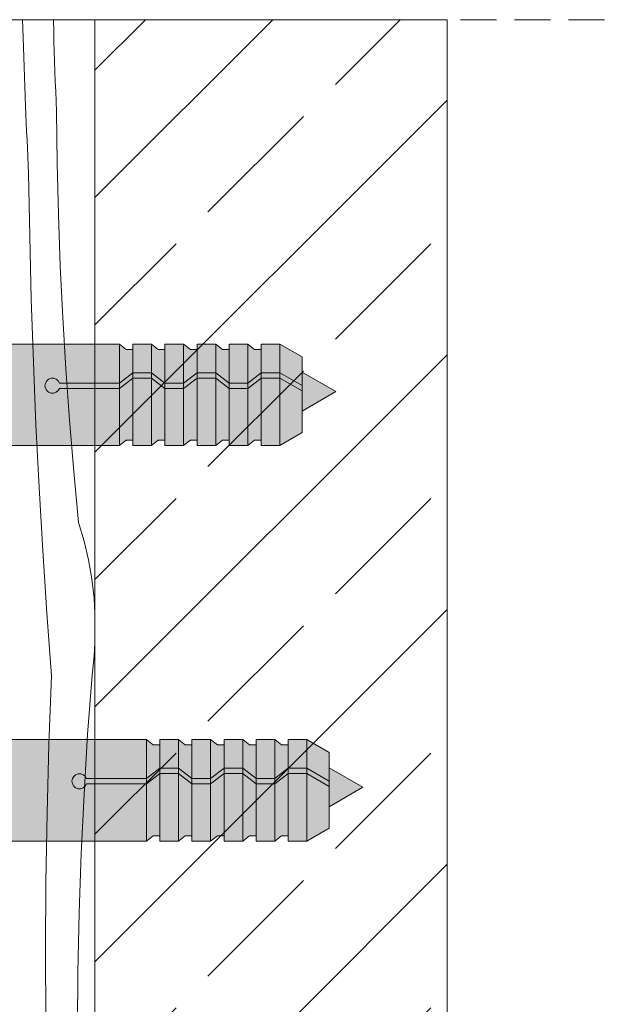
# Model space of a CAD drawing. Header units: millimetres. Extents: x -7814 to 55813, y 465 to 25965.
# Tile 103 of 112: x 53924 to 54257, y 16993 to 17539. Entities that reach past the tile are written whole.
import ezdxf

# ---------------------------------------------------------------- set-up
doc = ezdxf.new("R2010")
doc.units = ezdxf.units.MM
doc.linetypes.add('Hidden Line', pattern=[30.00000000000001, 20, -10.00000000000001])
for name, color, linetype, lineweight in [('2D - Ogolne2', 251, 'Continuous', 15), ('2D Drafting - General121', 255, 'Continuous', 0), ('2D Drafting - General2', 251, 'Continuous', 15), ('2D Drafting - General81', 251, 'Continuous', 20)]:
    doc.layers.add(name, color=color, linetype=linetype, lineweight=lineweight)

# ---------------------------------------------------------------- blocks, each defined once
blk = doc.blocks.new('*X38')
at = {"layer": '2D Drafting - General81', "linetype": 'Continuous'}
for p, q in [((-48009.10307146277, 64832.55848733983), (-48009.35534953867, 64842.40495921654)), ((-47992.0940144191, 64835.77243697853), (-47992.23143059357, 64842.40495921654)), ((-47991.93485466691, 64830.22229493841), (-47992.0940144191, 64835.77243697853)), ((-48007.72264840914, 64794.42648238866), (-48009.10307146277, 64832.55848733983)), ((-47991.76299580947, 64824.67253160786), (-47991.93485466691, 64830.22229493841)), ((-47991.57843874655, 64819.12317604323), (-47991.76299580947, 64824.67253160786)), ((-47991.38118444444, 64813.57425729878), (-47991.57843874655, 64819.12317604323)), ((-47991.17123393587, 64808.02580442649), (-47991.38118444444, 64813.57425729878)), ((-47990.94858832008, 64802.47784647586), (-47991.17123393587, 64808.02580442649)), ((-47990.71324876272, 64796.93041249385), (-47990.94858832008, 64802.47784647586)), ((-48007.52564845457, 64789.75194569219), (-48007.72264840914, 64794.42648238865)), ((-47990.46521649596, 64791.38353152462), (-47990.71324876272, 64796.93041249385)), ((-48007.3225903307, 64785.07766823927), (-48007.52564845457, 64789.75194569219)), ((-47990.1233514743, 64762.80558643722), (-47990.46521649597, 64791.38353152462)), ((-48007.11347437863, 64780.40365788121), (-48007.3225903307, 64785.07766823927)), ((-48006.89830094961, 64775.72992246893), (-48007.11347437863, 64780.40365788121)), ((-48006.67707040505, 64771.05646985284), (-48006.89830094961, 64775.72992246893)), ((-48006.44978311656, 64766.38330788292), (-48006.67707040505, 64771.05646985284)), ((-48006.21643946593, 64761.71044440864), (-48006.44978311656, 64766.38330788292)), ((-48005.97703984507, 64757.03788727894), (-48006.21643946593, 64761.71044440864)), ((-47989.4430824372, 64734.23369376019), (-47990.1233514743, 64762.80558643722)), ((-48005.39317343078, 64722.13097162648), (-48005.97703984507, 64757.03788727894)), ((-47988.42450478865, 64705.67186054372), (-47989.4430824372, 64734.23369376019)), ((-48004.52192032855, 64687.23004644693), (-48005.39317343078, 64722.13097162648)), ((-47987.06776137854, 64677.12409242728), (-47988.42450478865, 64705.67186054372)), ((-48003.36333960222, 64652.33747773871), (-48004.52192032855, 64687.23004644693)), ((-47985.37304248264, 64648.59439307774), (-47987.06776137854, 64677.12409242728)), ((-48001.91750979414, 64617.45563093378), (-48003.36333960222, 64652.33747773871)), ((-47983.34058577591, 64620.08676362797), (-47985.37304248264, 64648.59439307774)), ((-47980.9706762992, 64591.60520211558), (-47983.34058577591, 64620.08676362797)), ((-48000.1845289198, 64582.5868707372), (-48001.91750979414, 64617.45563093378)), ((-47978.26364641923, 64563.15370292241), (-47980.9706762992, 64591.60520211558)), ((-47998.16451446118, 64547.7335609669), (-48000.1845289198, 64582.5868707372)), ((-47975.22570624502, 64552.86753182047), (-47978.26364641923, 64563.15370292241)), ((-47972.77687532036, 64542.4254236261), (-47975.22570624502, 64552.86753182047)), ((-47995.8576033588, 64512.8980643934), (-47998.16451446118, 64547.7335609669)), ((-47970.92505921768, 64531.86108864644), (-47972.77687532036, 64542.4254236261)), ((-47969.67623616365, 64521.20863177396), (-47970.92505921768, 64531.86108864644)), ((-47969.17559333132, 64512.85713576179), (-47969.67623616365, 64521.20863177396)), ((-47993.26395200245, 64478.08274257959), (-47995.8576033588, 64512.8980643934)), ((-47969.57823611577, 64489.06717931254), (-47969.17559333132, 64496.54725512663)), ((-47970.76207736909, 64478.40730518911), (-47969.57823611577, 64489.06717931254)), ((-47994.70606698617, 64439.9530209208), (-47993.26395200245, 64478.08274257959)), ((-47973.2254696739, 64445.45306221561), (-47970.76207736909, 64478.40730518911)), ((-47975.23986379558, 64412.46832865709), (-47973.2254696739, 64445.45306221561)), ((-47995.74508522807, 64401.81018659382), (-47994.70606698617, 64439.9530209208)), ((-47976.80488614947, 64379.45922178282), (-47975.23986379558, 64412.46832865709)), ((-47996.3808906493, 64363.65850090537), (-47995.74508522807, 64401.81018659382)), ((-47977.92024649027, 64346.43186338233), (-47976.80488614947, 64379.45922178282)), ((-47996.61341221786, 64325.5022261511), (-47996.3808906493, 64363.65850090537)), ((-47978.58573796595, 64313.39237863), (-47977.92024649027, 64346.43186338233)), ((-47996.44262395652, 64287.34562513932), (-47996.61341221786, 64325.5022261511)), ((-47978.80123715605, 64280.34689494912), (-47978.58573796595, 64313.39237863))]:
    blk.add_line(p, q, dxfattribs=at)
blk = doc.blocks.new('Wype_nienie_129')
at = {"layer": '2D Drafting - General2', "linetype": 'Continuous'}
for p, q in [((-47969.17559333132, 64842.40495921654), (-48149.17559333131, 64842.40495921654)), ((-47969.17559333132, 63930.49057417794), (-47969.17559333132, 64842.40495921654))]:
    blk.add_line(p, q, dxfattribs=at)
at = {"layer": '2D Drafting - General81', "linetype": 'Continuous'}
blk.add_blockref('*X38', (0, 0), dxfattribs=at)

msp = doc.modelspace()

# ---------------------------------------------------------------- hatches: boundary and pattern name
at = {"layer": '2D Drafting - General121', "linetype": 'Continuous'}
h = msp.add_hatch(color=256, dxfattribs=at)
edge = h.paths.add_edge_path()
edge.add_line((53844.78526070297, 17302.76022561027), (53844.78526070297, 17359.11408567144))
edge.add_line((53844.78526070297, 17359.11408567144), (53979.2041208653, 17359.11408567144))
edge.add_line((53979.2041208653, 17359.11408567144), (53979.2041208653, 17337.45787289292))
edge.add_line((53979.2041208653, 17337.45787289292), (53945.89550412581, 17337.45787289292))
edge.add_arc((53941.98089569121, 17335.97853980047), 4.184804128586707, 20.70161155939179, 339.2983884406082)
edge.add_line((53945.89550412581, 17334.49920670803), (53979.2041208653, 17334.49920670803))
edge.add_line((53979.2041208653, 17334.49920670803), (53979.2041208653, 17302.76022561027))
edge.add_line((53979.2041208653, 17302.76022561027), (53844.78526070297, 17302.76022561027))
for points in [[(53986.64539865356, 17356.15541948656), (53986.64539865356, 17343.20435746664), (53979.2041208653, 17337.45787289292), (53979.2041208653, 17359.11408567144), (53982.94706592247, 17356.15541948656)], [(53997.00073030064, 17359.11408567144), (53997.00073030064, 17343.20435746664), (53986.64539865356, 17343.20435746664), (53986.64539865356, 17359.11408567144)], [(54004.44200808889, 17356.15541948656), (54004.44200808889, 17337.45787289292), (53997.00073030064, 17343.20435746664), (53997.00073030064, 17359.11408567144), (54000.7436753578, 17356.15541948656)], [(54014.79733973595, 17359.11408567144), (54014.79733973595, 17337.45787289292), (54004.44200808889, 17337.45787289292), (54004.44200808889, 17359.11408567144)], [(54014.79733973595, 17337.45787289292), (54014.79733973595, 17359.11408567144), (54018.54028479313, 17356.15541948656), (54022.23861752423, 17356.15541948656), (54022.23861752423, 17343.20435746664)], [(54032.59394917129, 17359.11408567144), (54032.59394917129, 17343.20435746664), (54022.23861752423, 17343.20435746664), (54022.23861752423, 17359.11408567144)], [(54040.03522695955, 17356.15541948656), (54040.03522695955, 17337.45787289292), (54032.59394917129, 17343.20435746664), (54032.59394917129, 17359.11408567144), (54036.33689422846, 17356.15541948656)], [(54050.39055860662, 17359.11408567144), (54050.39055860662, 17337.45787289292), (54040.03522695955, 17337.45787289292), (54040.03522695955, 17359.11408567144)], [(54057.83183639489, 17356.15541948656), (54057.83183639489, 17343.20435746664), (54050.39055860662, 17337.45787289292), (54050.39055860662, 17359.11408567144), (54054.1335036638, 17356.15541948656)], [(54057.83183639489, 17343.20435746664), (54057.83183639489, 17359.11408567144), (54068.18716804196, 17359.11408567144), (54068.18716804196, 17343.20435746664)], [(54080.56749702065, 17336.05657119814), (54068.18716804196, 17343.20435746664), (54068.18716804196, 17359.11408567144), (54080.56749702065, 17351.96629940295)], [(53979.2041208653, 17337.45787289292), (53986.64539865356, 17343.20435746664), (53986.64539865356, 17340.24569128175), (53979.2041208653, 17334.49920670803)], [(53986.64539865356, 17343.20435746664), (53997.00073030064, 17343.20435746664), (53997.00073030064, 17340.24569128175), (53986.64539865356, 17340.24569128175)], [(54004.44200808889, 17334.49920670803), (53997.00073030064, 17340.24569128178), (53997.00073030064, 17343.20435746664), (54004.44200808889, 17337.45787289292)], [(54022.23861752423, 17340.24569128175), (54014.79733973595, 17334.49920670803), (54014.79733973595, 17337.45787289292), (54022.23861752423, 17343.20435746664)], [(54032.59394917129, 17340.24569128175), (54022.23861752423, 17340.24569128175), (54022.23861752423, 17343.20435746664), (54032.59394917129, 17343.20435746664)], [(54040.03522695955, 17334.49920670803), (54032.59394917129, 17340.24569128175), (54032.59394917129, 17343.20435746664), (54040.03522695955, 17337.45787289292)], [(54050.39055860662, 17337.45787289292), (54057.83183639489, 17343.20435746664), (54057.83183639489, 17340.24569128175), (54050.39055860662, 17334.49920670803)], [(54057.83183639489, 17343.20435746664), (54068.18716804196, 17343.20435746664), (54068.18716804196, 17340.24569128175), (54057.83183639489, 17340.24569128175)], [(54080.56749702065, 17333.09790501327), (54068.18716804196, 17340.24569128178), (54068.18716804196, 17343.20435746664), (54080.56749702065, 17336.05657119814)], [(54099.29532163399, 17332.68139523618), (54080.56749702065, 17321.86888065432), (54080.56749702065, 17343.49390981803)], [(53986.64539865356, 17305.71889179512), (53982.94706592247, 17305.71889179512), (53979.2041208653, 17302.76022561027), (53979.2041208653, 17334.49920670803), (53986.64539865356, 17340.24569128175)], [(53986.64539865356, 17302.76022561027), (53986.64539865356, 17340.24569128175), (53997.00073030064, 17340.24569128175), (53997.00073030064, 17302.76022561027)], [(54004.44200808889, 17305.71889179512), (54000.7436753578, 17305.71889179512), (53997.00073030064, 17302.76022561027), (53997.00073030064, 17340.24569128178), (54004.44200808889, 17334.49920670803)], [(54004.44200808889, 17337.45787289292), (54014.79733973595, 17337.45787289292), (54014.79733973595, 17334.49920670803), (54004.44200808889, 17334.49920670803)], [(54022.23861752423, 17305.71889179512), (54018.54028479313, 17305.71889179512), (54014.79733973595, 17302.76022561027), (54014.79733973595, 17334.49920670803), (54022.23861752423, 17340.24569128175)], [(54032.59394917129, 17302.76022561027), (54022.23861752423, 17302.76022561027), (54022.23861752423, 17340.24569128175), (54032.59394917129, 17340.24569128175)], [(54040.03522695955, 17305.71889179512), (54036.33689422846, 17305.71889179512), (54032.59394917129, 17302.76022561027), (54032.59394917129, 17340.24569128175), (54040.03522695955, 17334.49920670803)], [(54040.03522695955, 17337.45787289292), (54050.39055860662, 17337.45787289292), (54050.39055860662, 17334.49920670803), (54040.03522695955, 17334.49920670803)], [(54057.83183639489, 17305.71889179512), (54054.1335036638, 17305.71889179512), (54050.39055860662, 17302.76022561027), (54050.39055860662, 17334.49920670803), (54057.83183639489, 17340.24569128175)], [(54057.83183639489, 17302.76022561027), (54057.83183639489, 17340.24569128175), (54068.18716804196, 17340.24569128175), (54068.18716804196, 17302.76022561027)], [(54080.56749702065, 17309.90801187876), (54068.18716804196, 17302.76022561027), (54068.18716804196, 17340.24569128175), (54080.56749702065, 17333.09790501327)], [(54004.44200808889, 17302.76022561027), (54004.44200808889, 17334.49920670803), (54014.79733973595, 17334.49920670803), (54014.79733973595, 17302.76022561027)], [(54050.39055860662, 17302.76022561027), (54040.03522695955, 17302.76022561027), (54040.03522695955, 17334.49920670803), (54050.39055860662, 17334.49920670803)], [(54001.64539134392, 17136.52530604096), (54001.64539134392, 17123.57424402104), (53994.20411355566, 17117.8277594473), (53994.20411355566, 17139.48397222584), (53997.94705861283, 17136.52530604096)], [(54012.000722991, 17139.48397222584), (54012.000722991, 17123.57424402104), (54001.64539134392, 17123.57424402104), (54001.64539134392, 17139.48397222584)], [(54019.44200077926, 17136.52530604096), (54019.44200077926, 17117.8277594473), (54012.000722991, 17123.57424402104), (54012.000722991, 17139.48397222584), (54015.74366804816, 17136.52530604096)], [(54029.79733242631, 17139.48397222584), (54029.79733242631, 17117.8277594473), (54019.44200077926, 17117.8277594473), (54019.44200077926, 17139.48397222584)], [(54029.79733242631, 17117.8277594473), (54029.79733242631, 17139.48397222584), (54033.54027748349, 17136.52530604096), (54037.23861021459, 17136.52530604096), (54037.23861021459, 17123.57424402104)], [(54047.59394186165, 17139.48397222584), (54047.59394186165, 17123.57424402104), (54037.23861021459, 17123.57424402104), (54037.23861021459, 17139.48397222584)], [(54055.03521964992, 17136.52530604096), (54055.03521964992, 17117.8277594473), (54047.59394186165, 17123.57424402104), (54047.59394186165, 17139.48397222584), (54051.33688691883, 17136.52530604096)], [(54065.39055129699, 17139.48397222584), (54065.39055129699, 17117.8277594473), (54055.03521964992, 17117.8277594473), (54055.03521964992, 17139.48397222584)], [(54072.83182908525, 17136.52530604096), (54072.83182908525, 17123.57424402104), (54065.39055129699, 17117.8277594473), (54065.39055129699, 17139.48397222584), (54069.13349635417, 17136.52530604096)], [(54072.83182908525, 17123.57424402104), (54072.83182908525, 17139.48397222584), (54083.18716073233, 17139.48397222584), (54083.18716073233, 17123.57424402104)], [(54095.56748971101, 17116.42645775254), (54083.18716073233, 17123.57424402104), (54083.18716073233, 17139.48397222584), (54095.56748971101, 17132.33618595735)], [(53994.20411355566, 17117.8277594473), (54001.64539134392, 17123.57424402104), (54001.64539134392, 17120.61557783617), (53994.20411355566, 17114.86909326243)], [(54001.64539134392, 17123.57424402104), (54012.000722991, 17123.57424402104), (54012.000722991, 17120.61557783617), (54001.64539134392, 17120.61557783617)], [(54019.44200077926, 17114.86909326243), (54012.000722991, 17120.61557783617), (54012.000722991, 17123.57424402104), (54019.44200077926, 17117.8277594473)], [(54037.23861021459, 17120.61557783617), (54029.79733242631, 17114.86909326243), (54029.79733242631, 17117.8277594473), (54037.23861021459, 17123.57424402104)], [(54047.59394186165, 17120.61557783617), (54037.23861021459, 17120.61557783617), (54037.23861021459, 17123.57424402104), (54047.59394186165, 17123.57424402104)], [(54055.03521964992, 17114.86909326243), (54047.59394186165, 17120.61557783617), (54047.59394186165, 17123.57424402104), (54055.03521964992, 17117.8277594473)], [(54065.39055129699, 17117.8277594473), (54072.83182908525, 17123.57424402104), (54072.83182908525, 17120.61557783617), (54065.39055129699, 17114.86909326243)], [(54072.83182908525, 17123.57424402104), (54083.18716073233, 17123.57424402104), (54083.18716073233, 17120.61557783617), (54072.83182908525, 17120.61557783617)], [(54095.56748971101, 17113.46779156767), (54083.18716073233, 17120.61557783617), (54083.18716073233, 17123.57424402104), (54095.56748971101, 17116.42645775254)], [(54114.29531432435, 17113.05128179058), (54095.56748971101, 17102.23876720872), (54095.56748971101, 17123.86379637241)], [(54001.64539134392, 17086.08877834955), (53997.94705861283, 17086.08877834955), (53994.20411355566, 17083.13011216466), (53994.20411355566, 17114.86909326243), (54001.64539134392, 17120.61557783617)], [(54001.64539134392, 17083.13011216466), (54001.64539134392, 17120.61557783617), (54012.000722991, 17120.61557783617), (54012.000722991, 17083.13011216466)], [(54019.44200077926, 17086.08877834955), (54015.74366804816, 17086.08877834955), (54012.000722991, 17083.13011216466), (54012.000722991, 17120.61557783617), (54019.44200077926, 17114.86909326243)], [(54019.44200077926, 17117.8277594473), (54029.79733242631, 17117.8277594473), (54029.79733242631, 17114.86909326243), (54019.44200077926, 17114.86909326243)], [(54037.23861021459, 17086.08877834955), (54033.54027748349, 17086.08877834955), (54029.79733242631, 17083.13011216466), (54029.79733242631, 17114.86909326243), (54037.23861021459, 17120.61557783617)], [(54047.59394186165, 17083.13011216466), (54037.23861021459, 17083.13011216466), (54037.23861021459, 17120.61557783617), (54047.59394186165, 17120.61557783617)], [(54055.03521964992, 17086.08877834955), (54051.33688691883, 17086.08877834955), (54047.59394186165, 17083.13011216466), (54047.59394186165, 17120.61557783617), (54055.03521964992, 17114.86909326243)], [(54055.03521964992, 17117.8277594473), (54065.39055129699, 17117.8277594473), (54065.39055129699, 17114.86909326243), (54055.03521964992, 17114.86909326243)], [(54072.83182908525, 17086.08877834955), (54069.13349635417, 17086.08877834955), (54065.39055129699, 17083.13011216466), (54065.39055129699, 17114.86909326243), (54072.83182908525, 17120.61557783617)], [(54072.83182908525, 17083.13011216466), (54072.83182908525, 17120.61557783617), (54083.18716073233, 17120.61557783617), (54083.18716073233, 17083.13011216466)], [(54095.56748971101, 17090.27789843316), (54083.18716073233, 17083.13011216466), (54083.18716073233, 17120.61557783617), (54095.56748971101, 17113.46779156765)], [(54019.44200077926, 17083.13011216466), (54019.44200077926, 17114.86909326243), (54029.79733242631, 17114.86909326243), (54029.79733242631, 17083.13011216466)], [(54065.39055129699, 17083.13011216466), (54055.03521964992, 17083.13011216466), (54055.03521964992, 17114.86909326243), (54065.39055129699, 17114.86909326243)]]:
    msp.add_hatch(color=256, dxfattribs=at).paths.add_polyline_path(points)
h = msp.add_hatch(color=256, dxfattribs=at)
edge = h.paths.add_edge_path()
edge.add_line((53979.2041208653, 17334.49920670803), (53945.89550412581, 17334.49920670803))
edge.add_arc((53941.98089569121, 17335.97853980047), 4.184804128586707, 20.70161155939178, 339.2983884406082, ccw=False)
edge.add_line((53945.89550412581, 17337.45787289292), (53979.2041208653, 17337.45787289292))
edge.add_line((53979.2041208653, 17337.45787289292), (53979.2041208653, 17334.49920670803))
h = msp.add_hatch(color=256, dxfattribs=at)
edge = h.paths.add_edge_path()
edge.add_line((53859.78525339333, 17083.13011216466), (53859.78525339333, 17139.48397222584))
edge.add_line((53859.78525339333, 17139.48397222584), (53994.20411355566, 17139.48397222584))
edge.add_line((53994.20411355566, 17139.48397222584), (53994.20411355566, 17117.8277594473))
edge.add_line((53994.20411355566, 17117.8277594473), (53960.89549681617, 17117.8277594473))
edge.add_arc((53956.98088838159, 17116.34842635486), 4.184804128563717, 20.70161155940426, 339.2983884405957)
edge.add_line((53960.89549681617, 17114.86909326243), (53994.20411355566, 17114.86909326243))
edge.add_line((53994.20411355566, 17114.86909326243), (53994.20411355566, 17083.13011216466))
edge.add_line((53994.20411355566, 17083.13011216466), (53859.78525339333, 17083.13011216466))
h = msp.add_hatch(color=256, dxfattribs=at)
edge = h.paths.add_edge_path()
edge.add_line((53994.20411355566, 17114.86909326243), (53960.89549681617, 17114.86909326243))
edge.add_arc((53956.98088838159, 17116.34842635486), 4.184804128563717, 20.701611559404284, 339.2983884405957, ccw=False)
edge.add_line((53960.89549681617, 17117.8277594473), (53994.20411355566, 17117.8277594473))
edge.add_line((53994.20411355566, 17117.8277594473), (53994.20411355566, 17114.86909326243))
at = {"layer": '2D Drafting - General81', "linetype": 'Continuous'}
h = msp.add_hatch(dxfattribs=at)
h.set_pattern_fill('SOLID___DASHED', color=256, style=0, pattern_type=2)
h.set_pattern_definition([(44.99999999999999, (101934.7416298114, -47303.20805643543), (-70.71067811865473, 70.71067811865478), []), (44.99999999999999, (101899.3862907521, -47267.8527173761), (-70.71067811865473, 70.71067811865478), [75, -25])])
h.paths.add_polyline_path([(53965.56603648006, 16627.28251774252), (54161.11175744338, 16627.28251774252), (54161.11175744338, 17539.19691903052), (53965.56603648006, 17539.19691903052)])

# ---------------------------------------------------------------- linework, layer by layer
at = {"layer": '2D - Ogolne2', "linetype": 'Continuous'}
for p, q in [((53979.20411285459, 17359.11408567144), (53844.78525269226, 17359.11408567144)), ((53982.94705791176, 17356.15541948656), (53979.20411285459, 17359.11408567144)), ((53979.20411285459, 17359.11408567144), (53979.20411285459, 17302.76022561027)), ((53986.64539064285, 17359.11408567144), (53986.64539064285, 17356.15541948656)), ((53997.00072228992, 17359.11408567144), (53986.64539064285, 17359.11408567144)), ((53986.64539064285, 17359.11408567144), (53986.64539064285, 17302.76022561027)), ((54000.74366734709, 17356.15541948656), (53997.00072228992, 17359.11408567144)), ((53997.00072228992, 17359.11408567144), (53997.00072228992, 17302.76022561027)), ((54004.44200007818, 17359.11408567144), (54004.44200007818, 17356.15541948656)), ((54014.79733172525, 17359.11408567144), (54004.44200007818, 17359.11408567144)), ((54004.44200007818, 17359.11408567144), (54004.44200007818, 17302.76022561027)), ((54018.54027678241, 17356.15541948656), (54014.79733172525, 17359.11408567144)), ((54014.79733172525, 17359.11408567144), (54014.79733172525, 17302.76022561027)), ((54022.23860951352, 17359.11408567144), (54022.23860951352, 17356.15541948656)), ((54032.59394116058, 17359.11408567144), (54022.23860951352, 17359.11408567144)), ((54022.23860951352, 17359.11408567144), (54022.23860951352, 17302.76022561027)), ((54036.33688621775, 17356.15541948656), (54032.59394116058, 17359.11408567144)), ((54032.59394116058, 17359.11408567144), (54032.59394116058, 17302.76022561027)), ((54040.03521894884, 17359.11408567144), (54040.03521894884, 17356.15541948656)), ((54050.39055059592, 17359.11408567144), (54040.03521894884, 17359.11408567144)), ((54040.03521894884, 17359.11408567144), (54040.03521894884, 17302.76022561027)), ((54054.13349565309, 17356.15541948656), (54050.39055059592, 17359.11408567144)), ((54050.39055059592, 17359.11408567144), (54050.39055059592, 17302.76022561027)), ((54057.83182838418, 17359.11408567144), (54057.83182838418, 17302.76022561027)), ((54068.18716003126, 17359.11408567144), (54057.83182838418, 17359.11408567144)), ((54080.56748900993, 17351.96629940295), (54068.18716003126, 17359.11408567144)), ((54068.18716003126, 17359.11408567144), (54068.18716003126, 17302.76022561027)), ((53986.64539064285, 17356.15541948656), (53982.94705791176, 17356.15541948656)), ((54004.44200007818, 17356.15541948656), (54000.74366734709, 17356.15541948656)), ((54022.23860951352, 17356.15541948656), (54018.54027678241, 17356.15541948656)), ((54040.03521894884, 17356.15541948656), (54036.33688621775, 17356.15541948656)), ((54057.83182838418, 17356.15541948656), (54054.13349565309, 17356.15541948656)), ((54080.56748900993, 17351.96629940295), (54080.56748900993, 17309.90801187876)), ((53986.64539064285, 17343.20435746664), (53979.20411285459, 17337.45787289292)), ((53997.00072228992, 17343.20435746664), (53986.64539064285, 17343.20435746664)), ((54004.44200007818, 17337.45787289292), (53997.00072228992, 17343.20435746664)), ((54022.23860951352, 17343.20435746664), (54014.79733172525, 17337.45787289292)), ((54032.59394116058, 17343.20435746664), (54022.23860951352, 17343.20435746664)), ((54040.03521894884, 17337.45787289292), (54032.59394116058, 17343.20435746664)), ((54057.83182838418, 17343.20435746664), (54050.39055059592, 17337.45787289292)), ((54068.18716003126, 17343.20435746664), (54057.83182838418, 17343.20435746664)), ((54080.56748900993, 17336.05657119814), (54068.18716003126, 17343.20435746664)), ((54080.56748900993, 17343.49390981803), (54099.29531362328, 17332.68139523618)), ((53979.20411285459, 17337.45787289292), (53945.8954961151, 17337.45787289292)), ((53986.64539064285, 17340.24569128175), (53979.20411285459, 17334.49920670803)), ((53997.00072228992, 17340.24569128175), (53986.64539064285, 17340.24569128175)), ((54004.44200007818, 17334.49920670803), (53997.00072228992, 17340.24569128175)), ((54014.79733172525, 17337.45787289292), (54004.44200007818, 17337.45787289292)), ((54022.23860951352, 17340.24569128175), (54014.79733172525, 17334.49920670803)), ((54032.59394116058, 17340.24569128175), (54022.23860951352, 17340.24569128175)), ((54040.03521894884, 17334.49920670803), (54032.59394116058, 17340.24569128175)), ((54050.39055059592, 17337.45787289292), (54040.03521894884, 17337.45787289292)), ((54057.83182838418, 17340.24569128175), (54050.39055059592, 17334.49920670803)), ((54068.18716003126, 17340.24569128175), (54057.83182838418, 17340.24569128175)), ((54080.56748900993, 17333.09790501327), (54068.18716003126, 17340.24569128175)), ((53979.20411285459, 17334.49920670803), (53945.8954961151, 17334.49920670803)), ((54014.79733172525, 17334.49920670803), (54004.44200007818, 17334.49920670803)), ((54050.39055059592, 17334.49920670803), (54040.03521894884, 17334.49920670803)), ((54080.56748900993, 17321.86888065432), (54099.29531362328, 17332.68139523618)), ((54080.56748900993, 17309.90801187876), (54068.18716003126, 17302.76022561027)), ((53982.94705791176, 17305.71889179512), (53979.20411285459, 17302.76022561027)), ((53986.64539064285, 17305.71889179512), (53982.94705791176, 17305.71889179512)), ((53986.64539064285, 17302.76022561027), (53986.64539064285, 17305.71889179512)), ((54000.74366734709, 17305.71889179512), (53997.00072228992, 17302.76022561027)), ((54004.44200007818, 17305.71889179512), (54000.74366734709, 17305.71889179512)), ((54004.44200007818, 17302.76022561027), (54004.44200007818, 17305.71889179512)), ((54018.54027678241, 17305.71889179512), (54014.79733172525, 17302.76022561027)), ((54022.23860951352, 17305.71889179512), (54018.54027678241, 17305.71889179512)), ((54022.23860951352, 17302.76022561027), (54022.23860951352, 17305.71889179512)), ((54036.33688621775, 17305.71889179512), (54032.59394116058, 17302.76022561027)), ((54040.03521894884, 17305.71889179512), (54036.33688621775, 17305.71889179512)), ((54040.03521894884, 17302.76022561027), (54040.03521894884, 17305.71889179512)), ((54054.13349565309, 17305.71889179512), (54050.39055059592, 17302.76022561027)), ((54057.83182838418, 17305.71889179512), (54054.13349565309, 17305.71889179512)), ((53979.20411285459, 17302.76022561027), (53844.78525269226, 17302.76022561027)), ((53997.00072228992, 17302.76022561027), (53986.64539064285, 17302.76022561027)), ((54014.79733172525, 17302.76022561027), (54004.44200007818, 17302.76022561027)), ((54032.59394116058, 17302.76022561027), (54022.23860951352, 17302.76022561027)), ((54050.39055059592, 17302.76022561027), (54040.03521894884, 17302.76022561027)), ((54068.18716003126, 17302.76022561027), (54057.83182838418, 17302.76022561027)), ((53994.20411355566, 17139.48397222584), (53859.78525339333, 17139.48397222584)), ((53994.20411355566, 17139.48397222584), (53994.20411355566, 17083.13011216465)), ((53997.94705861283, 17136.52530604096), (53994.20411355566, 17139.48397222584)), ((54001.64539134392, 17139.48397222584), (54001.64539134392, 17083.13011216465)), ((54012.000722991, 17139.48397222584), (54001.64539134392, 17139.48397222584)), ((54001.64539134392, 17139.48397222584), (54001.64539134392, 17136.52530604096)), ((54012.000722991, 17139.48397222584), (54012.000722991, 17083.13011216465)), ((54015.74366804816, 17136.52530604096), (54012.000722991, 17139.48397222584)), ((54019.44200077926, 17139.48397222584), (54019.44200077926, 17083.13011216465)), ((54029.79733242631, 17139.48397222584), (54019.44200077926, 17139.48397222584)), ((54019.44200077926, 17139.48397222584), (54019.44200077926, 17136.52530604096)), ((54029.79733242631, 17139.48397222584), (54029.79733242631, 17083.13011216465)), ((54033.54027748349, 17136.52530604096), (54029.79733242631, 17139.48397222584)), ((54037.23861021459, 17139.48397222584), (54037.23861021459, 17083.13011216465)), ((54047.59394186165, 17139.48397222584), (54037.23861021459, 17139.48397222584)), ((54037.23861021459, 17139.48397222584), (54037.23861021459, 17136.52530604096)), ((54047.59394186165, 17139.48397222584), (54047.59394186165, 17083.13011216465)), ((54051.33688691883, 17136.52530604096), (54047.59394186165, 17139.48397222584)), ((54055.03521964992, 17139.48397222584), (54055.03521964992, 17083.13011216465)), ((54065.39055129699, 17139.48397222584), (54055.03521964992, 17139.48397222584)), ((54055.03521964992, 17139.48397222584), (54055.03521964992, 17136.52530604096)), ((54065.39055129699, 17139.48397222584), (54065.39055129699, 17083.13011216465)), ((54069.13349635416, 17136.52530604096), (54065.39055129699, 17139.48397222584)), ((54083.18716073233, 17139.48397222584), (54072.83182908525, 17139.48397222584)), ((54072.83182908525, 17139.48397222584), (54072.83182908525, 17083.13011216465)), ((54083.18716073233, 17139.48397222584), (54083.18716073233, 17083.13011216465)), ((54095.56748971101, 17132.33618595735), (54083.18716073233, 17139.48397222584)), ((54001.64539134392, 17136.52530604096), (53997.94705861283, 17136.52530604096)), ((54019.44200077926, 17136.52530604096), (54015.74366804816, 17136.52530604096)), ((54037.23861021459, 17136.52530604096), (54033.54027748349, 17136.52530604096)), ((54055.03521964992, 17136.52530604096), (54051.33688691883, 17136.52530604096)), ((54072.83182908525, 17136.52530604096), (54069.13349635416, 17136.52530604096)), ((54095.56748971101, 17132.33618595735), (54095.56748971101, 17090.27789843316)), ((54001.64539134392, 17123.57424402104), (53994.20411355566, 17117.8277594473)), ((54012.000722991, 17123.57424402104), (54001.64539134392, 17123.57424402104)), ((54019.44200077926, 17117.8277594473), (54012.000722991, 17123.57424402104)), ((54037.23861021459, 17123.57424402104), (54029.79733242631, 17117.8277594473)), ((54047.59394186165, 17123.57424402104), (54037.23861021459, 17123.57424402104)), ((54055.03521964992, 17117.8277594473), (54047.59394186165, 17123.57424402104)), ((54072.83182908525, 17123.57424402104), (54065.39055129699, 17117.8277594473)), ((54083.18716073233, 17123.57424402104), (54072.83182908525, 17123.57424402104)), ((54095.56748971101, 17116.42645775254), (54083.18716073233, 17123.57424402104)), ((54095.56748971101, 17123.86379637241), (54114.29531432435, 17113.05128179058)), ((53994.20411355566, 17117.8277594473), (53960.89549681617, 17117.8277594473)), ((54001.64539134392, 17120.61557783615), (53994.20411355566, 17114.86909326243)), ((54012.000722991, 17120.61557783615), (54001.64539134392, 17120.61557783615)), ((54019.44200077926, 17114.86909326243), (54012.000722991, 17120.61557783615)), ((54029.79733242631, 17117.8277594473), (54019.44200077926, 17117.8277594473)), ((54037.23861021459, 17120.61557783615), (54029.79733242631, 17114.86909326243)), ((54047.59394186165, 17120.61557783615), (54037.23861021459, 17120.61557783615)), ((54055.03521964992, 17114.86909326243), (54047.59394186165, 17120.61557783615)), ((54065.39055129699, 17117.8277594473), (54055.03521964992, 17117.8277594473)), ((54072.83182908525, 17120.61557783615), (54065.39055129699, 17114.86909326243)), ((54083.18716073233, 17120.61557783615), (54072.83182908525, 17120.61557783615)), ((54095.56748971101, 17113.46779156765), (54083.18716073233, 17120.61557783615)), ((53994.20411355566, 17114.86909326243), (53960.89549681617, 17114.86909326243)), ((54029.79733242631, 17114.86909326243), (54019.44200077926, 17114.86909326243)), ((54065.39055129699, 17114.86909326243), (54055.03521964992, 17114.86909326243)), ((54095.56748971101, 17102.23876720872), (54114.29531432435, 17113.05128179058)), ((54095.56748971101, 17090.27789843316), (54083.18716073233, 17083.13011216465)), ((53997.94705861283, 17086.08877834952), (53994.20411355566, 17083.13011216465)), ((54001.64539134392, 17086.08877834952), (53997.94705861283, 17086.08877834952)), ((54001.64539134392, 17083.13011216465), (54001.64539134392, 17086.08877834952)), ((54015.74366804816, 17086.08877834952), (54012.000722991, 17083.13011216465)), ((54019.44200077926, 17086.08877834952), (54015.74366804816, 17086.08877834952)), ((54019.44200077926, 17083.13011216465), (54019.44200077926, 17086.08877834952)), ((54033.54027748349, 17086.08877834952), (54029.79733242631, 17083.13011216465)), ((54037.23861021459, 17086.08877834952), (54033.54027748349, 17086.08877834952)), ((54037.23861021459, 17083.13011216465), (54037.23861021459, 17086.08877834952)), ((54051.33688691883, 17086.08877834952), (54047.59394186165, 17083.13011216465)), ((54055.03521964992, 17086.08877834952), (54051.33688691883, 17086.08877834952)), ((54055.03521964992, 17083.13011216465), (54055.03521964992, 17086.08877834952)), ((54069.13349635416, 17086.08877834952), (54065.39055129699, 17083.13011216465)), ((54072.83182908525, 17086.08877834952), (54069.13349635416, 17086.08877834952)), ((53994.20411355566, 17083.13011216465), (53859.78525339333, 17083.13011216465)), ((54012.000722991, 17083.13011216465), (54001.64539134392, 17083.13011216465)), ((54029.79733242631, 17083.13011216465), (54019.44200077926, 17083.13011216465)), ((54047.59394186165, 17083.13011216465), (54037.23861021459, 17083.13011216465)), ((54065.39055129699, 17083.13011216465), (54055.03521964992, 17083.13011216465)), ((54083.18716073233, 17083.13011216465), (54072.83182908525, 17083.13011216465))]:
    msp.add_line(p, q, dxfattribs=at)
for centre in [(53941.98088768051, 17335.97853980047), (53956.98088838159, 17116.34842635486)]:
    msp.add_arc(centre, 4.184804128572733, 20.70161155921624, 339.2983884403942, dxfattribs=at)
at = {"layer": '2D Drafting - General2', "linetype": 'Hidden Line'}
msp.add_line((53238.44109544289, 17539.19691580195), (54256.68671060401, 17539.19691580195), dxfattribs=at)
at = {"layer": '2D Drafting - General2', "linetype": 'Continuous'}
msp.add_line((54161.11175744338, 16627.28250472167), (54161.11175744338, 17539.19690278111), dxfattribs=at)
at = {"layer": '2D Drafting - General2', "linetype": 'Continuous', "flags": 128}
for points in [[(53965.56603648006, 16627.28251774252), (54161.11175744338, 16627.28251774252), (54161.11175744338, 17539.19691903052), (53965.56603648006, 17539.19691903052)], [(53986.64539865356, 17356.15541948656), (53986.64539865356, 17343.20435746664), (53979.2041208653, 17337.45787289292), (53979.2041208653, 17359.11408567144), (53982.94706592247, 17356.15541948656)], [(53997.00073030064, 17359.11408567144), (53997.00073030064, 17343.20435746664), (53986.64539865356, 17343.20435746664), (53986.64539865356, 17359.11408567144)], [(54004.44200808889, 17356.15541948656), (54004.44200808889, 17337.45787289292), (53997.00073030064, 17343.20435746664), (53997.00073030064, 17359.11408567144), (54000.7436753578, 17356.15541948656)], [(54014.79733973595, 17359.11408567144), (54014.79733973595, 17337.45787289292), (54004.44200808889, 17337.45787289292), (54004.44200808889, 17359.11408567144)], [(54014.79733973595, 17337.45787289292), (54014.79733973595, 17359.11408567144), (54018.54028479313, 17356.15541948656), (54022.23861752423, 17356.15541948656), (54022.23861752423, 17343.20435746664)], [(54032.59394917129, 17359.11408567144), (54032.59394917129, 17343.20435746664), (54022.23861752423, 17343.20435746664), (54022.23861752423, 17359.11408567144)], [(54040.03522695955, 17356.15541948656), (54040.03522695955, 17337.45787289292), (54032.59394917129, 17343.20435746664), (54032.59394917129, 17359.11408567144), (54036.33689422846, 17356.15541948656)], [(54050.39055860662, 17359.11408567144), (54050.39055860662, 17337.45787289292), (54040.03522695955, 17337.45787289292), (54040.03522695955, 17359.11408567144)], [(54057.83183639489, 17356.15541948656), (54057.83183639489, 17343.20435746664), (54050.39055860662, 17337.45787289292), (54050.39055860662, 17359.11408567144), (54054.1335036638, 17356.15541948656)], [(54057.83183639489, 17343.20435746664), (54057.83183639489, 17359.11408567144), (54068.18716804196, 17359.11408567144), (54068.18716804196, 17343.20435746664)], [(54080.56749702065, 17336.05657119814), (54068.18716804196, 17343.20435746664), (54068.18716804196, 17359.11408567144), (54080.56749702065, 17351.96629940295)], [(53979.2041208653, 17337.45787289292), (53986.64539865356, 17343.20435746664), (53986.64539865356, 17340.24569128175), (53979.2041208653, 17334.49920670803)], [(53986.64539865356, 17343.20435746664), (53997.00073030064, 17343.20435746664), (53997.00073030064, 17340.24569128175), (53986.64539865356, 17340.24569128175)], [(54004.44200808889, 17334.49920670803), (53997.00073030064, 17340.24569128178), (53997.00073030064, 17343.20435746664), (54004.44200808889, 17337.45787289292)], [(54022.23861752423, 17340.24569128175), (54014.79733973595, 17334.49920670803), (54014.79733973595, 17337.45787289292), (54022.23861752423, 17343.20435746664)], [(54032.59394917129, 17340.24569128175), (54022.23861752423, 17340.24569128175), (54022.23861752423, 17343.20435746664), (54032.59394917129, 17343.20435746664)], [(54040.03522695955, 17334.49920670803), (54032.59394917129, 17340.24569128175), (54032.59394917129, 17343.20435746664), (54040.03522695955, 17337.45787289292)], [(54050.39055860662, 17337.45787289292), (54057.83183639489, 17343.20435746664), (54057.83183639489, 17340.24569128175), (54050.39055860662, 17334.49920670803)], [(54057.83183639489, 17343.20435746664), (54068.18716804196, 17343.20435746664), (54068.18716804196, 17340.24569128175), (54057.83183639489, 17340.24569128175)], [(54080.56749702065, 17333.09790501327), (54068.18716804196, 17340.24569128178), (54068.18716804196, 17343.20435746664), (54080.56749702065, 17336.05657119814)], [(54099.29532163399, 17332.68139523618), (54080.56749702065, 17321.86888065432), (54080.56749702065, 17343.49390981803)], [(53986.64539865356, 17305.71889179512), (53982.94706592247, 17305.71889179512), (53979.2041208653, 17302.76022561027), (53979.2041208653, 17334.49920670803), (53986.64539865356, 17340.24569128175)], [(53986.64539865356, 17302.76022561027), (53986.64539865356, 17340.24569128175), (53997.00073030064, 17340.24569128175), (53997.00073030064, 17302.76022561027)], [(54004.44200808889, 17305.71889179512), (54000.7436753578, 17305.71889179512), (53997.00073030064, 17302.76022561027), (53997.00073030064, 17340.24569128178), (54004.44200808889, 17334.49920670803)], [(54004.44200808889, 17337.45787289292), (54014.79733973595, 17337.45787289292), (54014.79733973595, 17334.49920670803), (54004.44200808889, 17334.49920670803)], [(54022.23861752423, 17305.71889179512), (54018.54028479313, 17305.71889179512), (54014.79733973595, 17302.76022561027), (54014.79733973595, 17334.49920670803), (54022.23861752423, 17340.24569128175)], [(54032.59394917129, 17302.76022561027), (54022.23861752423, 17302.76022561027), (54022.23861752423, 17340.24569128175), (54032.59394917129, 17340.24569128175)], [(54040.03522695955, 17305.71889179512), (54036.33689422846, 17305.71889179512), (54032.59394917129, 17302.76022561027), (54032.59394917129, 17340.24569128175), (54040.03522695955, 17334.49920670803)], [(54040.03522695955, 17337.45787289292), (54050.39055860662, 17337.45787289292), (54050.39055860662, 17334.49920670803), (54040.03522695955, 17334.49920670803)], [(54057.83183639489, 17305.71889179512), (54054.1335036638, 17305.71889179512), (54050.39055860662, 17302.76022561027), (54050.39055860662, 17334.49920670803), (54057.83183639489, 17340.24569128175)], [(54057.83183639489, 17302.76022561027), (54057.83183639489, 17340.24569128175), (54068.18716804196, 17340.24569128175), (54068.18716804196, 17302.76022561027)], [(54080.56749702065, 17309.90801187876), (54068.18716804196, 17302.76022561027), (54068.18716804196, 17340.24569128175), (54080.56749702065, 17333.09790501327)], [(54004.44200808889, 17302.76022561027), (54004.44200808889, 17334.49920670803), (54014.79733973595, 17334.49920670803), (54014.79733973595, 17302.76022561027)], [(54050.39055860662, 17302.76022561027), (54040.03522695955, 17302.76022561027), (54040.03522695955, 17334.49920670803), (54050.39055860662, 17334.49920670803)], [(54001.64539134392, 17136.52530604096), (54001.64539134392, 17123.57424402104), (53994.20411355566, 17117.8277594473), (53994.20411355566, 17139.48397222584), (53997.94705861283, 17136.52530604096)], [(54012.000722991, 17139.48397222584), (54012.000722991, 17123.57424402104), (54001.64539134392, 17123.57424402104), (54001.64539134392, 17139.48397222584)], [(54019.44200077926, 17136.52530604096), (54019.44200077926, 17117.8277594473), (54012.000722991, 17123.57424402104), (54012.000722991, 17139.48397222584), (54015.74366804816, 17136.52530604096)], [(54029.79733242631, 17139.48397222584), (54029.79733242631, 17117.8277594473), (54019.44200077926, 17117.8277594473), (54019.44200077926, 17139.48397222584)], [(54029.79733242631, 17117.8277594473), (54029.79733242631, 17139.48397222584), (54033.54027748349, 17136.52530604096), (54037.23861021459, 17136.52530604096), (54037.23861021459, 17123.57424402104)], [(54047.59394186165, 17139.48397222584), (54047.59394186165, 17123.57424402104), (54037.23861021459, 17123.57424402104), (54037.23861021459, 17139.48397222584)], [(54055.03521964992, 17136.52530604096), (54055.03521964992, 17117.8277594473), (54047.59394186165, 17123.57424402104), (54047.59394186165, 17139.48397222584), (54051.33688691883, 17136.52530604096)], [(54065.39055129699, 17139.48397222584), (54065.39055129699, 17117.8277594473), (54055.03521964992, 17117.8277594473), (54055.03521964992, 17139.48397222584)], [(54072.83182908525, 17136.52530604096), (54072.83182908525, 17123.57424402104), (54065.39055129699, 17117.8277594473), (54065.39055129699, 17139.48397222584), (54069.13349635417, 17136.52530604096)], [(54072.83182908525, 17123.57424402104), (54072.83182908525, 17139.48397222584), (54083.18716073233, 17139.48397222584), (54083.18716073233, 17123.57424402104)], [(54095.56748971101, 17116.42645775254), (54083.18716073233, 17123.57424402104), (54083.18716073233, 17139.48397222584), (54095.56748971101, 17132.33618595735)], [(53994.20411355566, 17117.8277594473), (54001.64539134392, 17123.57424402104), (54001.64539134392, 17120.61557783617), (53994.20411355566, 17114.86909326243)], [(54001.64539134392, 17123.57424402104), (54012.000722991, 17123.57424402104), (54012.000722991, 17120.61557783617), (54001.64539134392, 17120.61557783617)], [(54019.44200077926, 17114.86909326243), (54012.000722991, 17120.61557783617), (54012.000722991, 17123.57424402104), (54019.44200077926, 17117.8277594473)], [(54037.23861021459, 17120.61557783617), (54029.79733242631, 17114.86909326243), (54029.79733242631, 17117.8277594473), (54037.23861021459, 17123.57424402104)], [(54047.59394186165, 17120.61557783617), (54037.23861021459, 17120.61557783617), (54037.23861021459, 17123.57424402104), (54047.59394186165, 17123.57424402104)], [(54055.03521964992, 17114.86909326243), (54047.59394186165, 17120.61557783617), (54047.59394186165, 17123.57424402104), (54055.03521964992, 17117.8277594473)], [(54065.39055129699, 17117.8277594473), (54072.83182908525, 17123.57424402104), (54072.83182908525, 17120.61557783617), (54065.39055129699, 17114.86909326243)], [(54072.83182908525, 17123.57424402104), (54083.18716073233, 17123.57424402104), (54083.18716073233, 17120.61557783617), (54072.83182908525, 17120.61557783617)], [(54095.56748971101, 17113.46779156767), (54083.18716073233, 17120.61557783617), (54083.18716073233, 17123.57424402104), (54095.56748971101, 17116.42645775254)], [(54114.29531432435, 17113.05128179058), (54095.56748971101, 17102.23876720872), (54095.56748971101, 17123.86379637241)], [(54001.64539134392, 17086.08877834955), (53997.94705861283, 17086.08877834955), (53994.20411355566, 17083.13011216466), (53994.20411355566, 17114.86909326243), (54001.64539134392, 17120.61557783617)], [(54001.64539134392, 17083.13011216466), (54001.64539134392, 17120.61557783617), (54012.000722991, 17120.61557783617), (54012.000722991, 17083.13011216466)], [(54019.44200077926, 17086.08877834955), (54015.74366804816, 17086.08877834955), (54012.000722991, 17083.13011216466), (54012.000722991, 17120.61557783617), (54019.44200077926, 17114.86909326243)], [(54019.44200077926, 17117.8277594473), (54029.79733242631, 17117.8277594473), (54029.79733242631, 17114.86909326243), (54019.44200077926, 17114.86909326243)], [(54037.23861021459, 17086.08877834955), (54033.54027748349, 17086.08877834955), (54029.79733242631, 17083.13011216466), (54029.79733242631, 17114.86909326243), (54037.23861021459, 17120.61557783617)], [(54047.59394186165, 17083.13011216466), (54037.23861021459, 17083.13011216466), (54037.23861021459, 17120.61557783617), (54047.59394186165, 17120.61557783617)], [(54055.03521964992, 17086.08877834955), (54051.33688691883, 17086.08877834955), (54047.59394186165, 17083.13011216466), (54047.59394186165, 17120.61557783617), (54055.03521964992, 17114.86909326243)], [(54055.03521964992, 17117.8277594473), (54065.39055129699, 17117.8277594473), (54065.39055129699, 17114.86909326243), (54055.03521964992, 17114.86909326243)], [(54072.83182908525, 17086.08877834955), (54069.13349635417, 17086.08877834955), (54065.39055129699, 17083.13011216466), (54065.39055129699, 17114.86909326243), (54072.83182908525, 17120.61557783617)], [(54072.83182908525, 17083.13011216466), (54072.83182908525, 17120.61557783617), (54083.18716073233, 17120.61557783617), (54083.18716073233, 17083.13011216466)], [(54095.56748971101, 17090.27789843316), (54083.18716073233, 17083.13011216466), (54083.18716073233, 17120.61557783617), (54095.56748971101, 17113.46779156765)], [(54019.44200077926, 17083.13011216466), (54019.44200077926, 17114.86909326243), (54029.79733242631, 17114.86909326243), (54029.79733242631, 17083.13011216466)], [(54065.39055129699, 17083.13011216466), (54055.03521964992, 17083.13011216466), (54055.03521964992, 17114.86909326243), (54065.39055129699, 17114.86909326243)]]:
    msp.add_lwpolyline(points, close=True, dxfattribs=at)
for points in [[(53844.78526070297, 17302.76022561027), (53844.78526070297, 17359.11408567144), (53979.2041208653, 17359.11408567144), (53979.2041208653, 17337.45787289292), (53945.89550412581, 17337.45787289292, 5.475043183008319), (53945.89550412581, 17334.49920670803), (53979.2041208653, 17334.49920670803), (53979.2041208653, 17302.76022561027)], [(53979.2041208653, 17334.49920670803), (53945.89550412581, 17334.49920670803, -5.475043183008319), (53945.89550412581, 17337.45787289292), (53979.2041208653, 17337.45787289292)], [(53859.78525339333, 17083.13011216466), (53859.78525339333, 17139.48397222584), (53994.20411355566, 17139.48397222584), (53994.20411355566, 17117.8277594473), (53960.89549681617, 17117.8277594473, 5.475043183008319), (53960.89549681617, 17114.86909326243), (53994.20411355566, 17114.86909326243), (53994.20411355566, 17083.13011216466)], [(53994.20411355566, 17114.86909326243), (53960.89549681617, 17114.86909326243, -5.475043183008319), (53960.89549681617, 17117.8277594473), (53994.20411355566, 17117.8277594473)]]:
    msp.add_lwpolyline(points, format="xyb", close=True, dxfattribs=at)

# ---------------------------------------------------------------- block references
at = {"layer": '2D Drafting - General81', "linetype": 'Continuous'}
msp.add_blockref('Wype_nienie_129', (101934.7416298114, -47303.20805643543), dxfattribs=at)

doc.saveas('drawing.dxf')
